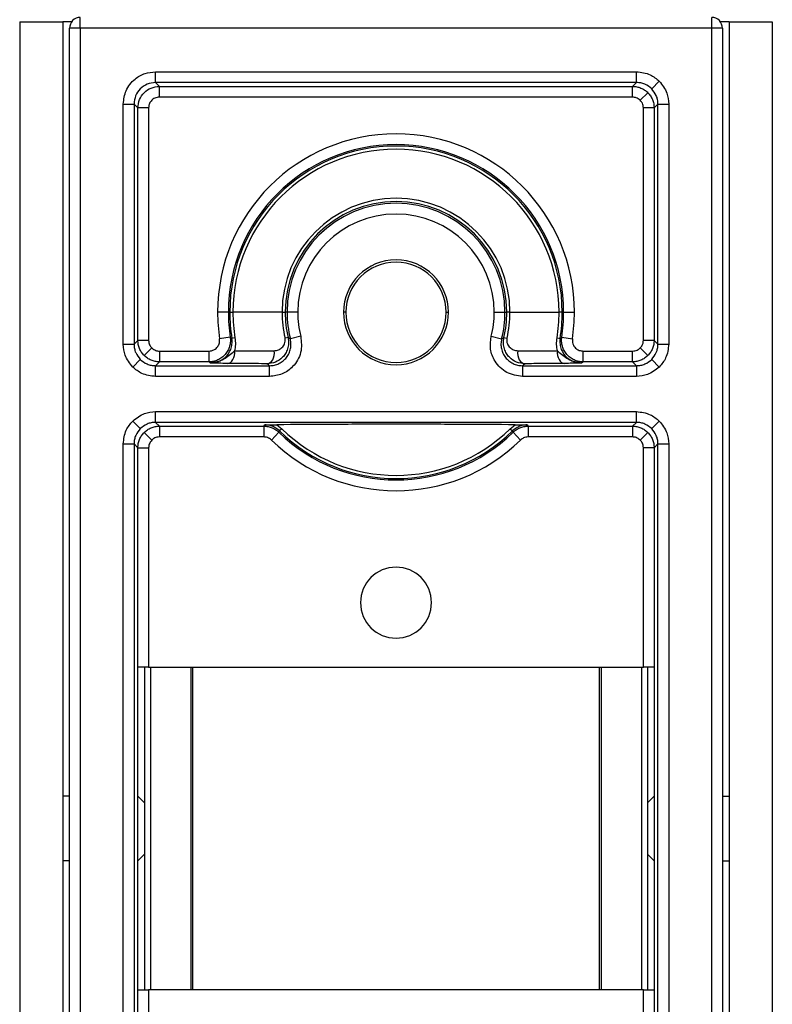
# Model space of a CAD drawing. Header units: millimetres. Extents: x 2113 to 4009, y 5036 to 6147.
# Tile 2 of 9: x 2113 to 2148, y 5066 to 5112. Entities that reach past the tile are written whole.
import ezdxf

# ---------------------------------------------------------------- set-up
doc = ezdxf.new("R2010")
doc.units = ezdxf.units.MM
doc.header["$LTSCALE"] = 20

msp = doc.modelspace()

# ---------------------------------------------------------------- linework, layer by layer
at = {"color": 7, "linetype": 'Continuous', "lineweight": 25}
for p, q in [((2116.273, 5111.341), (2116.273, 5111.841)), ((2145.64, 5111.341), (2145.64, 5111.841)), ((2113.457, 5111.632), (2113.457, 5036.632)), ((2113.457, 5111.632), (2115.457, 5111.632)), ((2115.457, 5111.632), (2115.457, 5036.632)), ((2115.867, 5111.632), (2115.457, 5111.632)), ((2116.273, 5111.341), (2115.773, 5111.341)), ((2115.773, 5036.923), (2115.773, 5111.341)), ((2145.64, 5111.341), (2116.273, 5111.341)), ((2116.273, 5111.341), (2116.273, 5036.923)), ((2146.14, 5111.341), (2145.64, 5111.341)), ((2145.64, 5036.923), (2145.64, 5111.341)), ((2146.457, 5111.632), (2146.047, 5111.632)), ((2146.14, 5111.341), (2146.14, 5036.923)), ((2146.457, 5111.632), (2146.457, 5036.632)), ((2146.457, 5111.632), (2148.457, 5111.632)), ((2148.457, 5111.632), (2148.457, 5036.632)), ((2119.773, 5108.815), (2119.773, 5109.315)), ((2119.773, 5109.315), (2142.14, 5109.315)), ((2142.14, 5108.815), (2142.14, 5109.315)), ((2142.14, 5108.815), (2119.773, 5108.815)), ((2119.773, 5108.815), (2119.952, 5108.636)), ((2119.952, 5108.636), (2141.961, 5108.636)), ((2119.952, 5108.136), (2119.952, 5108.636)), ((2141.961, 5108.636), (2142.14, 5108.815)), ((2141.961, 5108.136), (2141.961, 5108.636)), ((2142.847, 5108.522), (2143.201, 5108.876)), ((2141.961, 5108.136), (2119.952, 5108.136)), ((2142.315, 5107.99), (2142.668, 5108.343)), ((2118.273, 5107.815), (2118.773, 5107.815)), ((2118.273, 5096.649), (2118.273, 5107.815)), ((2118.773, 5107.815), (2118.773, 5096.649)), ((2118.952, 5107.636), (2118.773, 5107.815)), ((2143.14, 5107.815), (2142.961, 5107.636)), ((2143.14, 5107.815), (2143.64, 5107.815)), ((2143.14, 5096.649), (2143.14, 5107.815)), ((2143.64, 5107.815), (2143.64, 5096.649)), ((2118.952, 5096.828), (2118.952, 5107.636)), ((2119.452, 5107.636), (2118.952, 5107.636)), ((2119.452, 5107.636), (2119.452, 5096.828)), ((2142.461, 5096.828), (2142.461, 5107.636)), ((2142.961, 5107.636), (2142.461, 5107.636)), ((2142.961, 5107.636), (2142.961, 5096.828)), ((2123.161, 5098.132), (2122.661, 5098.132)), ((2123.227, 5098.132), (2123.161, 5098.132)), ((2123.227, 5098.132), (2123.374, 5098.132)), ((2125.657, 5098.132), (2123.374, 5098.132)), ((2125.657, 5098.132), (2125.803, 5098.132)), ((2125.89, 5098.132), (2125.803, 5098.132)), ((2126.39, 5098.132), (2125.89, 5098.132)), ((2128.624, 5098.132), (2128.519, 5098.132)), ((2133.289, 5098.132), (2133.394, 5098.132)), ((2135.523, 5098.132), (2136.023, 5098.132)), ((2136.023, 5098.132), (2136.11, 5098.132)), ((2136.256, 5098.132), (2136.11, 5098.132)), ((2136.256, 5098.132), (2138.539, 5098.132)), ((2138.686, 5098.132), (2138.539, 5098.132)), ((2138.686, 5098.132), (2138.752, 5098.132)), ((2138.752, 5098.132), (2139.252, 5098.132)), ((2118.773, 5096.649), (2118.952, 5096.828)), ((2119.452, 5096.828), (2118.952, 5096.828)), ((2123.247, 5096.976), (2122.753, 5096.902)), ((2123.468, 5096.941), (2123.323, 5096.918)), ((2125.938, 5096.962), (2125.795, 5096.929)), ((2126.529, 5097.015), (2126.044, 5096.893)), ((2135.385, 5097.015), (2135.87, 5096.893)), ((2135.975, 5096.962), (2136.118, 5096.929)), ((2138.445, 5096.941), (2138.59, 5096.918)), ((2138.666, 5096.976), (2139.161, 5096.902)), ((2142.961, 5096.828), (2142.461, 5096.828)), ((2142.961, 5096.828), (2143.14, 5096.649)), ((2118.273, 5096.649), (2118.773, 5096.649)), ((2119.599, 5096.474), (2119.245, 5096.121)), ((2119.952, 5096.328), (2122.258, 5096.328)), ((2119.952, 5096.328), (2119.952, 5095.828)), ((2122.258, 5096.328), (2122.258, 5095.828)), ((2123.451, 5096.338), (2125.294, 5096.347)), ((2136.619, 5096.347), (2138.462, 5096.338)), ((2139.655, 5095.828), (2139.655, 5096.328)), ((2139.655, 5096.328), (2141.961, 5096.328)), ((2141.961, 5095.828), (2141.961, 5096.328)), ((2142.315, 5096.474), (2142.668, 5096.121)), ((2143.14, 5096.649), (2143.64, 5096.649)), ((2119.066, 5095.941), (2118.713, 5095.588)), ((2119.952, 5095.828), (2119.773, 5095.649)), ((2122.258, 5095.828), (2119.952, 5095.828)), ((2141.961, 5095.828), (2139.655, 5095.828)), ((2142.14, 5095.649), (2141.961, 5095.828)), ((2142.847, 5095.941), (2143.201, 5095.588)), ((2119.773, 5095.149), (2119.773, 5095.649)), ((2119.773, 5095.649), (2125.074, 5095.649)), ((2125.074, 5095.149), (2125.074, 5095.649)), ((2136.839, 5095.649), (2136.839, 5095.149)), ((2136.839, 5095.649), (2142.14, 5095.649)), ((2142.14, 5095.649), (2142.14, 5095.149)), ((2125.074, 5095.149), (2119.773, 5095.149)), ((2142.14, 5095.149), (2136.839, 5095.149)), ((2119.773, 5093.015), (2119.773, 5093.515)), ((2119.773, 5093.515), (2142.14, 5093.515)), ((2142.14, 5093.015), (2142.14, 5093.515)), ((2119.066, 5092.722), (2118.713, 5093.076)), ((2142.14, 5093.015), (2119.773, 5093.015)), ((2119.773, 5093.015), (2119.952, 5092.836)), ((2141.961, 5092.836), (2142.14, 5093.015)), ((2142.847, 5092.722), (2143.201, 5093.076)), ((2119.599, 5092.19), (2119.245, 5092.543)), ((2119.952, 5092.836), (2124.814, 5092.836)), ((2119.952, 5092.836), (2119.952, 5092.336)), ((2124.814, 5092.836), (2124.814, 5092.336)), ((2125.513, 5092.552), (2125.163, 5092.194)), ((2125.42, 5092.905), (2125.645, 5092.721)), ((2125.645, 5092.721), (2125.542, 5092.616)), ((2136.269, 5092.721), (2136.494, 5092.905)), ((2136.269, 5092.721), (2136.371, 5092.616)), ((2136.401, 5092.552), (2136.75, 5092.194)), ((2137.099, 5092.836), (2141.961, 5092.836)), ((2137.099, 5092.836), (2137.099, 5092.336)), ((2141.961, 5092.836), (2141.961, 5092.336)), ((2142.315, 5092.19), (2142.668, 5092.543)), ((2124.814, 5092.336), (2119.952, 5092.336)), ((2141.961, 5092.336), (2137.099, 5092.336)), ((2118.273, 5092.015), (2118.773, 5092.015)), ((2118.273, 5056.249), (2118.273, 5092.015)), ((2118.773, 5092.015), (2118.773, 5056.249)), ((2118.952, 5091.836), (2118.773, 5092.015)), ((2118.952, 5081.628), (2118.952, 5091.836)), ((2118.952, 5091.836), (2119.452, 5091.836)), ((2119.452, 5091.836), (2119.452, 5081.632)), ((2142.461, 5081.632), (2142.461, 5091.836)), ((2142.961, 5091.836), (2142.461, 5091.836)), ((2143.14, 5092.015), (2142.961, 5091.836)), ((2142.961, 5091.836), (2142.961, 5081.628)), ((2143.14, 5092.015), (2143.64, 5092.015)), ((2143.14, 5056.249), (2143.14, 5092.015)), ((2143.64, 5092.015), (2143.64, 5056.249)), ((2118.957, 5066.632), (2118.957, 5081.632)), ((2119.257, 5081.632), (2119.257, 5066.632)), ((2119.452, 5081.632), (2142.461, 5081.632)), ((2119.534, 5081.632), (2119.534, 5066.632)), ((2121.414, 5081.632), (2121.414, 5066.632)), ((2121.507, 5066.632), (2121.507, 5081.632)), ((2140.407, 5081.632), (2140.407, 5066.632)), ((2140.499, 5081.632), (2140.499, 5066.632)), ((2142.38, 5081.632), (2142.38, 5066.632)), ((2142.657, 5081.632), (2142.657, 5066.632)), ((2142.957, 5081.632), (2142.957, 5066.632)), ((2115.773, 5075.632), (2115.457, 5075.632)), ((2119.257, 5075.332), (2118.957, 5075.632)), ((2142.657, 5075.332), (2142.957, 5075.632)), ((2146.14, 5075.632), (2146.457, 5075.632)), ((2119.257, 5072.932), (2118.957, 5072.632)), ((2142.657, 5072.932), (2142.957, 5072.632)), ((2115.773, 5072.632), (2115.457, 5072.632)), ((2146.14, 5072.632), (2146.457, 5072.632)), ((2118.952, 5056.428), (2118.952, 5066.636)), ((2119.452, 5066.632), (2119.452, 5056.428)), ((2142.461, 5066.632), (2119.452, 5066.632)), ((2142.461, 5056.428), (2142.461, 5066.632)), ((2142.961, 5066.636), (2142.961, 5056.428))]:
    msp.add_line(p, q, dxfattribs=at)
at = {"color": 7, "linetype": 'Continuous', "lineweight": 25, "flags": 128}
for points in [[(2123.247, 5096.976), (2123.29, 5096.944), (2123.323, 5096.918)], [(2125.938, 5096.962), (2125.997, 5096.923), (2126.044, 5096.893)], [(2135.87, 5096.893), (2135.929, 5096.932), (2135.975, 5096.962)], [(2138.59, 5096.918), (2138.633, 5096.95), (2138.666, 5096.976)], [(2123.107, 5095.756), (2123.182, 5095.769), (2123.253, 5095.804), (2123.318, 5095.86), (2123.372, 5095.934), (2123.414, 5096.024), (2123.442, 5096.124), (2123.455, 5096.231), (2123.451, 5096.338)], [(2124.957, 5095.741), (2125.033, 5095.754), (2125.105, 5095.791), (2125.17, 5095.85), (2125.225, 5095.928), (2125.266, 5096.022), (2125.292, 5096.126), (2125.302, 5096.237), (2125.294, 5096.347)], [(2136.619, 5096.347), (2136.612, 5096.237), (2136.621, 5096.126), (2136.647, 5096.022), (2136.689, 5095.928), (2136.743, 5095.85), (2136.808, 5095.791), (2136.88, 5095.754), (2136.956, 5095.741)], [(2138.462, 5096.338), (2138.458, 5096.231), (2138.471, 5096.124), (2138.499, 5096.024), (2138.541, 5095.934), (2138.596, 5095.86), (2138.66, 5095.804), (2138.731, 5095.769), (2138.806, 5095.756)], [(2122.317, 5095.777), (2122.284, 5095.806), (2122.258, 5095.828)], [(2125.074, 5095.649), (2125.008, 5095.7), (2124.957, 5095.741)], [(2136.956, 5095.741), (2136.891, 5095.689), (2136.839, 5095.649)], [(2139.655, 5095.828), (2139.622, 5095.8), (2139.597, 5095.777)], [(2124.814, 5092.836), (2124.828, 5092.871), (2124.84, 5092.898)], [(2125.542, 5092.616), (2125.526, 5092.58), (2125.513, 5092.552)], [(2136.401, 5092.552), (2136.384, 5092.588), (2136.371, 5092.616)], [(2137.074, 5092.898), (2137.088, 5092.864), (2137.099, 5092.836)]]:
    msp.add_lwpolyline(points, dxfattribs=at)
at = {"color": 7, "linetype": 'Continuous', "lineweight": 25}
for centre, radius, start, end in [((2116.273, 5111.341), 0.5, 90.0051, 179.9949), ((2145.64, 5111.341), 0.5, 0.0051, 89.9949), ((2130.957, 5098.132), 8.296, 0, 180), ((2130.957, 5098.132), 7.796, 0, 180), ((2130.957, 5098.132), 7.729, 0, 180), ((2130.957, 5098.132), 7.583, 0, 180), ((2130.957, 5098.132), 5.3, 0, 180), ((2130.957, 5098.132), 5.153, 0, 180), ((2130.957, 5098.132), 5.067, 0, 180), ((2130.957, 5098.132), 4.567, 0, 180), ((2130.957, 5098.132), 2.438, 0, 180), ((2130.957, 5098.132), 2.333, 0, 180), ((2130.957, 5098.132), 8.296, 180, 188.5282), ((2130.957, 5098.132), 7.796, 180, 188.5282), ((2130.957, 5098.132), 7.729, 180, 189.035), ((2130.957, 5098.132), 7.583, 180, 189.035), ((2130.957, 5098.132), 5.3, 180, 193.1212), ((2130.957, 5098.132), 5.153, 180, 193.1212), ((2130.957, 5098.132), 5.067, 180, 194.1527), ((2130.957, 5098.132), 4.567, 180, 194.1527), ((2130.957, 5098.132), 2.438, 180, 0), ((2130.957, 5098.132), 2.333, 180, 0), ((2130.957, 5098.132), 4.567, 345.8473, 0), ((2130.957, 5098.132), 5.067, 345.8473, 0), ((2130.957, 5098.132), 5.153, 346.8788, 0), ((2130.957, 5098.132), 5.3, 346.8788, 0), ((2130.957, 5098.132), 7.583, 350.965, 0), ((2130.957, 5098.132), 7.729, 350.965, 0), ((2130.957, 5098.132), 7.796, 351.4718, 0), ((2130.957, 5098.132), 8.296, 351.4718, 0), ((2130.957, 5098.132), 7.796, 225.7062, 314.2938), ((2130.957, 5098.132), 7.729, 225.5289, 314.4711), ((2130.957, 5098.132), 7.583, 225.5289, 314.4711), ((2130.957, 5098.132), 8.296, 225.7062, 314.2938), ((2130.957, 5084.632), 1.65, 0, 180), ((2130.957, 5084.632), 1.65, 180, 0)]:
    msp.add_arc(centre, radius, start, end, dxfattribs=at)
for points, knots in [([(2118.273, 5107.815), (2118.3, 5108.028), (2118.355, 5108.47), (2118.761, 5108.973), (2119.265, 5109.266), (2119.608, 5109.299), (2119.773, 5109.315)], [0, 0, 0, 0, 0.270265, 0.562428, 0.789733, 1, 1, 1, 1]), ([(2142.14, 5109.315), (2142.363, 5109.289), (2142.761, 5109.243), (2143.066, 5108.988), (2143.201, 5108.876)], [0, 0, 0, 0, 0.5600048, 1, 1, 1, 1]), ([(2119.773, 5108.815), (2119.642, 5108.8), (2119.38, 5108.77), (2119.05, 5108.539), (2118.818, 5108.208), (2118.788, 5107.946), (2118.773, 5107.815)], [0, 0, 0, 0, 0.250005, 0.5, 0.749995, 1, 1, 1, 1]), ([(2142.847, 5108.522), (2142.747, 5108.602), (2142.595, 5108.724), (2142.342, 5108.803), (2142.208, 5108.811), (2142.14, 5108.815)], [0, 0, 0, 0, 0.485197, 0.739175, 1, 1, 1, 1]), ([(2143.201, 5108.876), (2143.34, 5108.7), (2143.589, 5108.386), (2143.624, 5107.99), (2143.64, 5107.815)], [0, 0, 0, 0, 0.559995, 1, 1, 1, 1]), ([(2119.952, 5108.136), (2119.881, 5108.127), (2119.734, 5108.109), (2119.566, 5107.974), (2119.469, 5107.806), (2119.458, 5107.691), (2119.452, 5107.636)], [0, 0, 0, 0, 0.270265, 0.562428, 0.789733, 1, 1, 1, 1]), ([(2142.315, 5107.99), (2142.256, 5108.036), (2142.151, 5108.119), (2142.019, 5108.131), (2141.961, 5108.136)], [0, 0, 0, 0, 0.5599947, 1, 1, 1, 1]), ([(2143.14, 5107.815), (2143.136, 5107.883), (2143.127, 5108.018), (2143.049, 5108.27), (2142.927, 5108.423), (2142.847, 5108.522)], [0, 0, 0, 0, 0.260825, 0.514803, 1, 1, 1, 1]), ([(2142.461, 5107.636), (2142.452, 5107.711), (2142.437, 5107.843), (2142.352, 5107.945), (2142.315, 5107.99)], [0, 0, 0, 0, 0.560005, 1, 1, 1, 1]), ([(2119.452, 5096.828), (2119.461, 5096.753), (2119.476, 5096.621), (2119.561, 5096.519), (2119.599, 5096.474)], [0, 0, 0, 0, 0.560005, 1, 1, 1, 1]), ([(2123.247, 5096.976), (2123.253, 5096.904), (2123.266, 5096.762), (2123.226, 5096.548), (2123.145, 5096.348), (2123.022, 5096.17), (2122.864, 5096.023), (2122.679, 5095.912), (2122.473, 5095.841), (2122.33, 5095.832), (2122.258, 5095.828)], [0, 0, 0, 0, 0.124853, 0.249863, 0.37503, 0.499842, 0.624706, 0.749735, 0.874891, 1, 1, 1, 1]), ([(2122.258, 5096.328), (2122.339, 5096.339), (2122.499, 5096.363), (2122.671, 5096.521), (2122.76, 5096.711), (2122.755, 5096.838), (2122.753, 5096.902)], [0, 0, 0, 0, 0.280339, 0.558943, 0.779611, 1, 1, 1, 1]), ([(2122.317, 5095.777), (2122.447, 5095.79), (2122.707, 5095.816), (2123.033, 5096.026), (2123.249, 5096.307), (2123.328, 5096.598), (2123.339, 5096.78), (2123.329, 5096.873), (2123.323, 5096.918)], [0, 0, 0, 0, 0.264928, 0.52827, 0.778722, 0.893668, 0.94762, 1, 1, 1, 1]), ([(2123.468, 5096.941), (2123.479, 5096.837), (2123.502, 5096.629), (2123.468, 5096.435), (2123.451, 5096.338)], [0, 0, 0, 0, 0.497779, 1, 1, 1, 1]), ([(2125.938, 5096.962), (2125.952, 5096.869), (2125.978, 5096.688), (2125.925, 5096.429), (2125.825, 5096.212), (2125.645, 5095.986), (2125.358, 5095.785), (2125.09, 5095.755), (2124.957, 5095.741)], [0, 0, 0, 0, 0.145451, 0.284142, 0.414155, 0.536727, 0.769741, 1, 1, 1, 1]), ([(2126.529, 5097.015), (2126.554, 5096.759), (2126.604, 5096.247), (2126.221, 5095.609), (2125.675, 5095.219), (2125.275, 5095.172), (2125.074, 5095.149)], [0, 0, 0, 0, 0.279368, 0.55864, 0.779204, 1, 1, 1, 1]), ([(2125.074, 5095.649), (2125.15, 5095.654), (2125.302, 5095.663), (2125.518, 5095.743), (2125.71, 5095.866), (2125.87, 5096.029), (2125.989, 5096.224), (2126.061, 5096.441), (2126.084, 5096.669), (2126.057, 5096.818), (2126.044, 5096.893)], [0, 0, 0, 0, 0.125533, 0.250407, 0.375287, 0.500467, 0.625274, 0.750037, 0.87501, 1, 1, 1, 1]), ([(2125.294, 5096.347), (2125.36, 5096.355), (2125.491, 5096.37), (2125.634, 5096.462), (2125.727, 5096.567), (2125.781, 5096.668), (2125.806, 5096.77), (2125.808, 5096.861), (2125.799, 5096.907), (2125.795, 5096.929)], [0, 0, 0, 0, 0.249021, 0.497898, 0.629425, 0.748507, 0.874483, 0.938599, 1, 1, 1, 1]), ([(2136.839, 5095.149), (2136.585, 5095.187), (2136.075, 5095.263), (2135.55, 5095.791), (2135.306, 5096.415), (2135.359, 5096.815), (2135.385, 5097.015)], [0, 0, 0, 0, 0.279368, 0.55864, 0.779204, 1, 1, 1, 1]), ([(2135.87, 5096.893), (2135.856, 5096.818), (2135.828, 5096.669), (2135.853, 5096.44), (2135.924, 5096.223), (2136.044, 5096.028), (2136.204, 5095.865), (2136.397, 5095.743), (2136.612, 5095.664), (2136.763, 5095.654), (2136.839, 5095.649)], [0, 0, 0, 0, 0.125533, 0.250407, 0.375287, 0.500467, 0.625274, 0.750037, 0.87501, 1, 1, 1, 1]), ([(2136.956, 5095.741), (2136.823, 5095.756), (2136.554, 5095.785), (2136.267, 5095.987), (2136.088, 5096.214), (2135.987, 5096.431), (2135.936, 5096.689), (2135.962, 5096.869), (2135.975, 5096.962)], [0, 0, 0, 0, 0.231182, 0.464628, 0.587109, 0.716369, 0.854759, 1, 1, 1, 1]), ([(2136.118, 5096.929), (2136.114, 5096.907), (2136.105, 5096.861), (2136.107, 5096.771), (2136.132, 5096.669), (2136.186, 5096.568), (2136.278, 5096.463), (2136.421, 5096.369), (2136.553, 5096.354), (2136.619, 5096.347)], [0, 0, 0, 0, 0.061209, 0.125146, 0.250442, 0.369171, 0.500406, 0.749392, 1, 1, 1, 1]), ([(2138.462, 5096.338), (2138.445, 5096.435), (2138.412, 5096.629), (2138.434, 5096.837), (2138.445, 5096.941)], [0, 0, 0, 0, 0.502221, 1, 1, 1, 1]), ([(2138.59, 5096.918), (2138.585, 5096.873), (2138.574, 5096.78), (2138.585, 5096.598), (2138.665, 5096.307), (2138.88, 5096.026), (2139.206, 5095.816), (2139.466, 5095.79), (2139.597, 5095.777)], [0, 0, 0, 0, 0.05238, 0.106332, 0.221278, 0.47173, 0.735072, 1, 1, 1, 1]), ([(2139.655, 5095.828), (2139.583, 5095.832), (2139.44, 5095.841), (2139.235, 5095.912), (2139.05, 5096.022), (2138.892, 5096.17), (2138.769, 5096.348), (2138.687, 5096.548), (2138.648, 5096.761), (2138.66, 5096.904), (2138.666, 5096.976)], [0, 0, 0, 0, 0.124853, 0.249863, 0.37503, 0.499842, 0.624706, 0.749735, 0.874891, 1, 1, 1, 1]), ([(2139.161, 5096.902), (2139.16, 5096.82), (2139.159, 5096.658), (2139.29, 5096.465), (2139.466, 5096.349), (2139.592, 5096.335), (2139.655, 5096.328)], [0, 0, 0, 0, 0.280339, 0.558943, 0.779611, 1, 1, 1, 1]), ([(2142.315, 5096.474), (2142.361, 5096.533), (2142.444, 5096.637), (2142.456, 5096.769), (2142.461, 5096.828)], [0, 0, 0, 0, 0.559995, 1, 1, 1, 1]), ([(2118.713, 5095.588), (2118.573, 5095.764), (2118.325, 5096.078), (2118.289, 5096.474), (2118.273, 5096.649)], [0, 0, 0, 0, 0.559995, 1, 1, 1, 1]), ([(2118.773, 5096.649), (2118.778, 5096.581), (2118.786, 5096.446), (2118.864, 5096.193), (2118.986, 5096.041), (2119.066, 5095.941)], [0, 0, 0, 0, 0.260825, 0.514803, 1, 1, 1, 1]), ([(2119.599, 5096.474), (2119.657, 5096.428), (2119.762, 5096.345), (2119.894, 5096.333), (2119.952, 5096.328)], [0, 0, 0, 0, 0.5599947, 1, 1, 1, 1]), ([(2122.317, 5095.777), (2122.531, 5095.814), (2122.919, 5095.88), (2123.286, 5096.197), (2123.451, 5096.338)], [0, 0, 0, 0, 0.552687, 1, 1, 1, 1]), ([(2138.462, 5096.338), (2138.627, 5096.197), (2138.995, 5095.88), (2139.382, 5095.814), (2139.597, 5095.777)], [0, 0, 0, 0, 0.447313, 1, 1, 1, 1]), ([(2141.961, 5096.328), (2142.035, 5096.336), (2142.168, 5096.352), (2142.27, 5096.437), (2142.315, 5096.474)], [0, 0, 0, 0, 0.560005, 1, 1, 1, 1]), ([(2142.847, 5095.941), (2142.927, 5096.041), (2143.049, 5096.193), (2143.127, 5096.446), (2143.136, 5096.581), (2143.14, 5096.649)], [0, 0, 0, 0, 0.4851973, 0.7391751, 1, 1, 1, 1]), ([(2143.64, 5096.649), (2143.614, 5096.426), (2143.568, 5096.028), (2143.313, 5095.722), (2143.201, 5095.588)], [0, 0, 0, 0, 0.560005, 1, 1, 1, 1]), ([(2119.066, 5095.941), (2119.166, 5095.861), (2119.318, 5095.739), (2119.571, 5095.661), (2119.705, 5095.653), (2119.773, 5095.649)], [0, 0, 0, 0, 0.4851973, 0.7391751, 1, 1, 1, 1]), ([(2123.107, 5095.756), (2122.966, 5095.758), (2122.683, 5095.761), (2122.5, 5095.769), (2122.386, 5095.774), (2122.317, 5095.777)], [0, 0, 0, 0, 0.279631, 0.559021, 1, 1, 1, 1]), ([(2124.957, 5095.741), (2124.611, 5095.744), (2123.992, 5095.749), (2123.377, 5095.754), (2123.107, 5095.756)], [0, 0, 0, 0, 0.5599996, 1, 1, 1, 1]), ([(2138.806, 5095.756), (2138.462, 5095.753), (2137.848, 5095.748), (2137.229, 5095.743), (2136.956, 5095.741)], [0, 0, 0, 0, 0.56, 1, 1, 1, 1]), ([(2139.597, 5095.777), (2139.512, 5095.773), (2139.395, 5095.768), (2139.158, 5095.76), (2138.924, 5095.758), (2138.806, 5095.756)], [0, 0, 0, 0, 0.560386, 0.779643, 1, 1, 1, 1]), ([(2142.14, 5095.649), (2142.208, 5095.653), (2142.342, 5095.661), (2142.595, 5095.739), (2142.747, 5095.861), (2142.847, 5095.941)], [0, 0, 0, 0, 0.260825, 0.514803, 1, 1, 1, 1]), ([(2119.773, 5095.149), (2119.551, 5095.175), (2119.153, 5095.221), (2118.847, 5095.476), (2118.713, 5095.588)], [0, 0, 0, 0, 0.560005, 1, 1, 1, 1]), ([(2143.201, 5095.588), (2143.025, 5095.449), (2142.711, 5095.2), (2142.314, 5095.164), (2142.14, 5095.149)], [0, 0, 0, 0, 0.559995, 1, 1, 1, 1]), ([(2118.713, 5093.076), (2118.889, 5093.215), (2119.203, 5093.464), (2119.599, 5093.5), (2119.773, 5093.515)], [0, 0, 0, 0, 0.559995, 1, 1, 1, 1]), ([(2142.14, 5093.515), (2142.363, 5093.489), (2142.761, 5093.443), (2143.066, 5093.188), (2143.201, 5093.076)], [0, 0, 0, 0, 0.560005, 1, 1, 1, 1]), ([(2118.273, 5092.015), (2118.299, 5092.238), (2118.345, 5092.636), (2118.6, 5092.941), (2118.713, 5093.076)], [0, 0, 0, 0, 0.560005, 1, 1, 1, 1]), ([(2119.773, 5093.015), (2119.705, 5093.011), (2119.571, 5093.003), (2119.318, 5092.924), (2119.166, 5092.802), (2119.066, 5092.722)], [0, 0, 0, 0, 0.260825, 0.514803, 1, 1, 1, 1]), ([(2142.847, 5092.722), (2142.747, 5092.802), (2142.595, 5092.924), (2142.342, 5093.003), (2142.208, 5093.011), (2142.14, 5093.015)], [0, 0, 0, 0, 0.4851973, 0.7391751, 1, 1, 1, 1]), ([(2143.201, 5093.076), (2143.34, 5092.9), (2143.589, 5092.586), (2143.624, 5092.19), (2143.64, 5092.015)], [0, 0, 0, 0, 0.5599947, 1, 1, 1, 1]), ([(2119.066, 5092.722), (2118.986, 5092.623), (2118.864, 5092.47), (2118.786, 5092.218), (2118.778, 5092.083), (2118.773, 5092.015)], [0, 0, 0, 0, 0.485197, 0.739175, 1, 1, 1, 1]), ([(2124.814, 5092.836), (2124.878, 5092.833), (2125.007, 5092.826), (2125.193, 5092.768), (2125.367, 5092.679), (2125.464, 5092.594), (2125.513, 5092.552)], [0, 0, 0, 0, 0.247651, 0.5, 0.752349, 1, 1, 1, 1]), ([(2124.84, 5092.898), (2124.911, 5092.9), (2125.053, 5092.902), (2125.298, 5092.904), (2125.42, 5092.905)], [0, 0, 0, 0, 0.500755, 1, 1, 1, 1]), ([(2125.542, 5092.616), (2125.515, 5092.641), (2125.462, 5092.69), (2125.343, 5092.772), (2125.118, 5092.88), (2124.953, 5092.891), (2124.84, 5092.898)], [0, 0, 0, 0, 0.113759, 0.229207, 0.471882, 1, 1, 1, 1]), ([(2136.494, 5092.905), (2135.659, 5092.911), (2134.403, 5092.918), (2132.512, 5092.925), (2130.977, 5092.927), (2129.438, 5092.925), (2127.529, 5092.918), (2126.263, 5092.911), (2125.42, 5092.905)], [0, 0, 0, 0, 0.248328, 0.373431, 0.49808, 0.623573, 0.749234, 1, 1, 1, 1]), ([(2137.074, 5092.898), (2136.96, 5092.891), (2136.795, 5092.88), (2136.571, 5092.772), (2136.452, 5092.69), (2136.398, 5092.641), (2136.371, 5092.616)], [0, 0, 0, 0, 0.528273, 0.770824, 0.8863343, 1, 1, 1, 1]), ([(2136.401, 5092.552), (2136.449, 5092.594), (2136.546, 5092.679), (2136.72, 5092.768), (2136.906, 5092.826), (2137.035, 5092.833), (2137.099, 5092.836)], [0, 0, 0, 0, 0.247651, 0.5, 0.752349, 1, 1, 1, 1]), ([(2136.494, 5092.905), (2136.616, 5092.904), (2136.86, 5092.902), (2137.002, 5092.9), (2137.074, 5092.898)], [0, 0, 0, 0, 0.499092, 1, 1, 1, 1]), ([(2143.14, 5092.015), (2143.136, 5092.083), (2143.127, 5092.218), (2143.049, 5092.47), (2142.927, 5092.623), (2142.847, 5092.722)], [0, 0, 0, 0, 0.2608249, 0.5148027, 1, 1, 1, 1]), ([(2119.599, 5092.19), (2119.552, 5092.131), (2119.469, 5092.027), (2119.458, 5091.894), (2119.452, 5091.836)], [0, 0, 0, 0, 0.559995, 1, 1, 1, 1]), ([(2119.952, 5092.336), (2119.878, 5092.328), (2119.745, 5092.312), (2119.644, 5092.227), (2119.599, 5092.19)], [0, 0, 0, 0, 0.5600048, 1, 1, 1, 1]), ([(2125.163, 5092.194), (2125.105, 5092.239), (2125.002, 5092.32), (2124.872, 5092.331), (2124.814, 5092.336)], [0, 0, 0, 0, 0.558975, 1, 1, 1, 1]), ([(2137.099, 5092.336), (2137.026, 5092.328), (2136.896, 5092.313), (2136.794, 5092.231), (2136.75, 5092.194)], [0, 0, 0, 0, 0.558975, 1, 1, 1, 1]), ([(2142.315, 5092.19), (2142.256, 5092.236), (2142.151, 5092.319), (2142.019, 5092.331), (2141.961, 5092.336)], [0, 0, 0, 0, 0.559995, 1, 1, 1, 1]), ([(2142.461, 5091.836), (2142.452, 5091.911), (2142.437, 5092.043), (2142.352, 5092.145), (2142.315, 5092.19)], [0, 0, 0, 0, 0.560005, 1, 1, 1, 1]), ([(2119.452, 5081.632), (2119.382, 5081.632), (2119.235, 5081.632), (2119.068, 5081.631), (2118.97, 5081.629), (2118.958, 5081.628), (2118.952, 5081.628)], [0, 0, 0, 0, 0.270367, 0.562395, 0.789622, 1, 1, 1, 1]), ([(2142.961, 5081.628), (2142.952, 5081.628), (2142.932, 5081.63), (2142.797, 5081.631), (2142.629, 5081.632), (2142.516, 5081.632), (2142.461, 5081.632)], [0, 0, 0, 0, 0.2703766, 0.5624068, 0.7896297, 1, 1, 1, 1]), ([(2118.952, 5066.636), (2118.962, 5066.636), (2118.981, 5066.634), (2119.116, 5066.633), (2119.284, 5066.632), (2119.398, 5066.632), (2119.452, 5066.632)], [0, 0, 0, 0, 0.2703766, 0.5624068, 0.7896297, 1, 1, 1, 1]), ([(2142.461, 5066.632), (2142.531, 5066.632), (2142.678, 5066.632), (2142.845, 5066.633), (2142.943, 5066.635), (2142.955, 5066.636), (2142.961, 5066.636)], [0, 0, 0, 0, 0.270367, 0.562395, 0.789622, 1, 1, 1, 1])]:
    msp.add_open_spline(points, degree=3, knots=knots, dxfattribs=at)
for points in [[(2118.952, 5107.636), (2118.967, 5107.767), (2118.997, 5108.029), (2119.229, 5108.36), (2119.559, 5108.591), (2119.821, 5108.621), (2119.952, 5108.636)], [(2141.961, 5108.636), (2142.026, 5108.633), (2142.157, 5108.625), (2142.346, 5108.565), (2142.521, 5108.474), (2142.619, 5108.387), (2142.668, 5108.343)], [(2142.668, 5108.343), (2142.712, 5108.294), (2142.799, 5108.197), (2142.89, 5108.021), (2142.95, 5107.833), (2142.957, 5107.702), (2142.961, 5107.636)], [(2119.245, 5096.121), (2119.202, 5096.169), (2119.114, 5096.267), (2119.023, 5096.443), (2118.963, 5096.631), (2118.956, 5096.762), (2118.952, 5096.828)], [(2142.961, 5096.828), (2142.957, 5096.762), (2142.95, 5096.631), (2142.89, 5096.443), (2142.799, 5096.267), (2142.712, 5096.169), (2142.668, 5096.121)], [(2119.952, 5095.828), (2119.887, 5095.831), (2119.756, 5095.839), (2119.567, 5095.899), (2119.392, 5095.989), (2119.294, 5096.077), (2119.245, 5096.121)], [(2142.668, 5096.121), (2142.619, 5096.077), (2142.521, 5095.989), (2142.346, 5095.899), (2142.157, 5095.839), (2142.026, 5095.831), (2141.961, 5095.828)], [(2118.952, 5091.836), (2118.956, 5091.902), (2118.963, 5092.033), (2119.023, 5092.221), (2119.114, 5092.397), (2119.202, 5092.494), (2119.245, 5092.543)], [(2119.245, 5092.543), (2119.294, 5092.587), (2119.392, 5092.674), (2119.567, 5092.765), (2119.756, 5092.825), (2119.887, 5092.833), (2119.952, 5092.836)], [(2141.961, 5092.836), (2142.026, 5092.833), (2142.157, 5092.825), (2142.346, 5092.765), (2142.521, 5092.674), (2142.619, 5092.587), (2142.668, 5092.543)], [(2142.668, 5092.543), (2142.712, 5092.494), (2142.799, 5092.397), (2142.89, 5092.221), (2142.95, 5092.033), (2142.957, 5091.902), (2142.961, 5091.836)]]:
    msp.add_open_spline(points, degree=3, dxfattribs=at)

doc.saveas('drawing.dxf')
